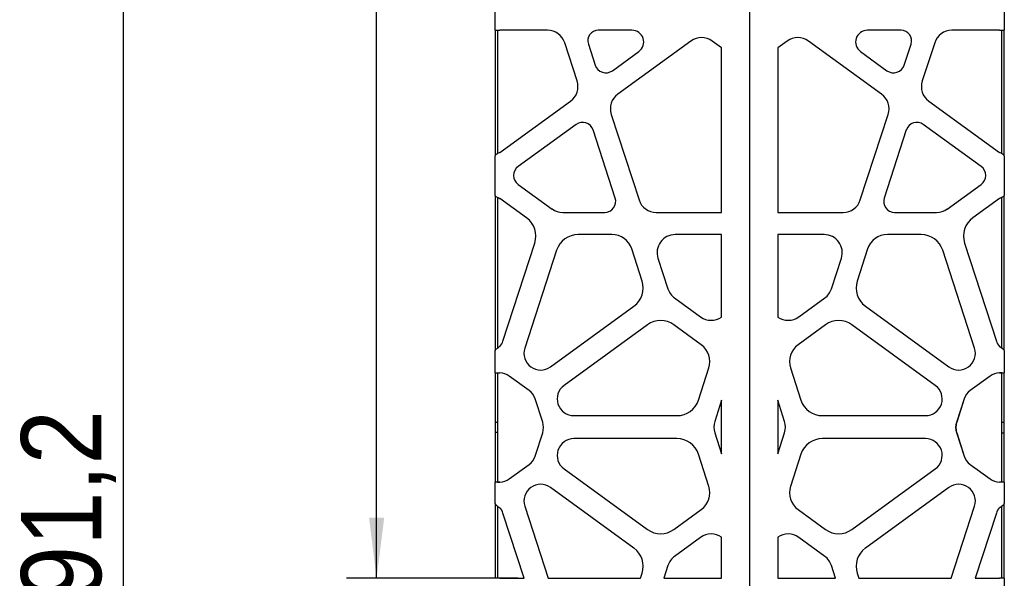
# Model space of a CAD drawing. Header units: millimetres. Extents: x -217 to 5933, y 23 to 4888.
# Tile 11 of 40: x 2431 to 2919, y 2752 to 3029. Entities that reach past the tile are written whole.
import ezdxf

# ---------------------------------------------------------------- set-up
doc = ezdxf.new("R2010")
doc.units = ezdxf.units.MM
doc.header["$LTSCALE"] = 15
doc.linetypes.add('SLD-Solido', pattern=[0])
doc.layers.add('QUOTE', color=1, linetype='SLD-Solido')
doc.styles.add('SLDTEXTSTYLE1', font='GOTHIC.TTF', dxfattribs={"width": 0.913})
doc.dimstyles.new('SLDDIMSTYLE0', dxfattribs={"dimtxt": 39.6875, "dimasz": 30, "dimexe": 0, "dimexo": 0.0625, "dimgap": 9.921875, "dimtad": 1, "dimdec": 1, "dimrnd": 1e-09, "dimzin": 12, "dimdsep": 46, "dimtxsty": 'SLDTEXTSTYLE1', "dimsah": 1, "dimcen": 0.09, "dimadec": 0, "dimazin": 3, "dimtfac": 1, "dimtdec": 1, "dimtofl": 0, "dimtmove": 0, "dimatfit": 3, "dimfxl": 1, "dimfrac": 2, "dimtolj": 1, "dimtzin": 12, "dimarcsym": 0})

# ---------------------------------------------------------------- blocks, each defined once
blk = doc.blocks.new('_D_3')
at = {"layer": 'QUOTE', "transparency": 16777216}
for p, q in [((2651.83, 3863.81), (2593.13, 3863.81)), ((2608.13, 2751.87), (2608.13, 3863.81)), ((2678.2, 2751.87), (2593.13, 2751.87))]:
    blk.add_line(p, q, dxfattribs=at)
for points in [[(2608.13, 3863.81), (2604.38, 3833.81), (2611.88, 3833.81)], [(2608.13, 2751.87), (2611.88, 2781.87), (2604.38, 2781.87)]]:
    blk.add_solid(points, dxfattribs=at)
at = {"layer": 'QUOTE', "transparency": 16777216, "insert": (2557.43, 3153.65), "char_height": 39.687, "attachment_point": 1, "rotation": 90, "style": 'SLDTEXTSTYLE1'}
blk.add_mtext('1111,9', dxfattribs=at)
blk = doc.blocks.new('_D_4')
at = {"layer": 'QUOTE', "transparency": 16777216}
for p, q in [((2651.83, 3863.81), (2467.63, 3863.81)), ((2482.63, 1772.61), (2482.63, 3863.81)), ((2654.23, 1772.61), (2467.63, 1772.61))]:
    blk.add_line(p, q, dxfattribs=at)
for points in [[(2482.63, 3863.81), (2478.88, 3833.81), (2486.38, 3833.81)], [(2482.63, 1772.61), (2486.38, 1802.61), (2478.88, 1802.61)]]:
    blk.add_solid(points, dxfattribs=at)
at = {"layer": 'QUOTE', "transparency": 16777216, "insert": (2431.94, 2687.09), "char_height": 39.687, "attachment_point": 1, "rotation": 90, "style": 'SLDTEXTSTYLE1'}
blk.add_mtext('2091,2', dxfattribs=at)

msp = doc.modelspace()

# ---------------------------------------------------------------- linework, layer by layer
for p, q in [((2793.03, 1773.81), (2793.03, 3863.81)), ((2666.83, 3023.64), (2666.83, 3034.15)), ((2919.23, 3034.15), (2919.23, 3023.64)), ((2666.83, 3023.64), (2669.23, 3023.64)), ((2666.83, 3023.64), (2666.83, 3017.44)), ((2668.03, 3023.64), (2668.03, 3017.44)), ((2692.81, 3023.64), (2669.23, 3023.64)), ((2734.7, 3023.64), (2718.02, 3023.64)), ((2868.04, 3023.64), (2851.36, 3023.64)), ((2916.83, 3023.64), (2893.25, 3023.64)), ((2916.83, 3023.64), (2919.23, 3023.64)), ((2918.03, 3017.44), (2918.03, 3023.64)), ((2919.23, 3017.44), (2919.23, 3023.64)), ((2666.83, 3017.44), (2666.83, 2998.52)), ((2668.03, 3017.44), (2668.03, 2998.52)), ((2707.49, 2998.52), (2701.35, 3017.44)), ((2713.07, 3016.82), (2716.47, 3006.37)), ((2763.89, 3018.29), (2727.66, 2991.97)), ((2779.12, 3014.89), (2774.44, 3018.29)), ((2811.62, 3018.29), (2806.94, 3014.89)), ((2858.4, 2991.97), (2822.17, 3018.29)), ((2869.6, 3006.37), (2872.99, 3016.82)), ((2884.72, 3017.44), (2878.57, 2998.52)), ((2918.03, 2998.52), (2918.03, 3017.44)), ((2919.23, 2998.52), (2919.23, 3017.44)), ((2725.02, 3003.59), (2738.12, 3013.11)), ((2779.12, 2933.3), (2779.12, 3014.89)), ((2806.94, 3014.89), (2806.94, 2933.3)), ((2847.94, 3013.11), (2861.05, 3003.59)), ((2666.83, 2998.52), (2666.83, 2988.49)), ((2668.03, 2998.52), (2668.03, 2988.49)), ((2918.03, 2988.49), (2918.03, 2998.52)), ((2919.23, 2988.49), (2919.23, 2998.52)), ((2666.83, 2988.49), (2666.83, 2962.26)), ((2668.03, 2988.49), (2668.03, 2962.44)), ((2669.23, 2963.06), (2704.23, 2988.49)), ((2881.83, 2988.49), (2916.83, 2963.06)), ((2918.03, 2962.44), (2918.03, 2988.49)), ((2919.23, 2962.26), (2919.23, 2988.49)), ((2724.4, 2981.94), (2738.19, 2939.5)), ((2847.87, 2939.5), (2861.66, 2981.94)), ((2706.99, 2976.95), (2678.26, 2956.08)), ((2907.8, 2956.08), (2879.08, 2976.95)), ((2726.36, 2940.45), (2715.39, 2974.22)), ((2870.67, 2974.22), (2859.7, 2940.45)), ((2666.83, 2962.26), (2666.83, 2961.42)), ((2919.23, 2961.36), (2919.23, 2962.26)), ((2666.83, 2941.7), (2666.83, 2961.42)), ((2919.23, 2961.42), (2919.23, 2941.7)), ((2678.26, 2947.24), (2695.09, 2935.01)), ((2890.97, 2935.01), (2907.8, 2947.24)), ((2666.83, 2941.73), (2666.83, 2940.48)), ((2666.83, 2940.48), (2666.83, 2930.64)), ((2668.03, 2940.48), (2668.03, 2930.64)), ((2668.76, 2940.48), (2669.23, 2940.26)), ((2682.47, 2930.64), (2669.23, 2940.26)), ((2916.83, 2940.26), (2903.59, 2930.64)), ((2918.03, 2940.48), (2918.03, 2940.96)), ((2918.03, 2930.64), (2918.03, 2940.48)), ((2919.23, 2940.48), (2919.23, 2941.7)), ((2919.23, 2930.64), (2919.23, 2940.48)), ((2700.37, 2933.3), (2721.17, 2933.3)), ((2746.73, 2933.3), (2779.12, 2933.3)), ((2806.94, 2933.3), (2839.34, 2933.3)), ((2864.89, 2933.3), (2885.7, 2933.3)), ((2666.83, 2930.64), (2666.83, 2918.13)), ((2668.03, 2930.64), (2668.03, 2918.13)), ((2918.03, 2918.13), (2918.03, 2930.64)), ((2919.23, 2918.13), (2919.23, 2930.64)), ((2724.76, 2922.34), (2708.01, 2922.34)), ((2779.12, 2922.34), (2756.12, 2922.34)), ((2779.12, 2881.44), (2779.12, 2922.34)), ((2829.95, 2922.34), (2806.94, 2922.34)), ((2806.94, 2922.34), (2806.94, 2881.44)), ((2878.06, 2922.34), (2861.31, 2922.34)), ((2666.83, 2918.13), (2666.83, 2869.55)), ((2668.03, 2918.13), (2668.03, 2869.55)), ((2670.75, 2869.55), (2686.54, 2918.13)), ((2697.36, 2914.61), (2681.58, 2866.03)), ((2739.74, 2899.29), (2734.56, 2915.22)), ((2851.5, 2915.22), (2846.33, 2899.29)), ((2904.49, 2866.03), (2888.7, 2914.61)), ((2899.53, 2918.13), (2915.31, 2869.55)), ((2918.03, 2869.55), (2918.03, 2918.13)), ((2919.23, 2869.55), (2919.23, 2918.13)), ((2747.58, 2910.6), (2752.52, 2895.41)), ((2833.54, 2895.41), (2838.48, 2910.6)), ((2755.78, 2890.92), (2768.7, 2881.53)), ((2817.36, 2881.53), (2830.28, 2890.92)), ((2694.35, 2856.75), (2735.67, 2886.78)), ((2850.39, 2886.78), (2891.72, 2856.75)), ((2742.36, 2877.57), (2701.04, 2847.54)), ((2769.07, 2867.72), (2755.52, 2877.57)), ((2830.54, 2877.57), (2816.99, 2867.72)), ((2885.03, 2847.54), (2843.7, 2877.57)), ((2666.83, 2869.55), (2666.83, 2864.74)), ((2668.03, 2869.55), (2668.03, 2865.82)), ((2918.03, 2865.93), (2918.03, 2869.55)), ((2919.23, 2864.77), (2919.23, 2869.55)), ((2666.83, 2853.73), (2666.83, 2864.77)), ((2919.23, 2864.77), (2919.23, 2853.73)), ((2767.64, 2840.26), (2772.82, 2856.19)), ((2813.25, 2856.19), (2818.42, 2840.26)), ((2666.83, 2853.73), (2666.83, 2852.14)), ((2666.83, 2852.14), (2666.83, 2844.98)), ((2668.03, 2853.73), (2668.03, 2852.14)), ((2668.03, 2852.14), (2668.03, 2844.98)), ((2668.78, 2853.73), (2669.23, 2853.73)), ((2683.69, 2844.98), (2673.83, 2852.14)), ((2912.18, 2852.14), (2902.32, 2844.98)), ((2912.23, 2852.14), (2902.37, 2844.98)), ((2918.05, 2853.73), (2917.28, 2853.73)), ((2918.03, 2853.73), (2919.23, 2853.73)), ((2918.03, 2853.73), (2918.03, 2853.73)), ((2918.03, 2852.14), (2918.03, 2853.73)), ((2918.03, 2844.98), (2918.03, 2852.14)), ((2919.23, 2853.73), (2919.23, 2853.73)), ((2919.23, 2852.14), (2919.23, 2853.73)), ((2919.23, 2844.98), (2919.23, 2852.14)), ((2666.83, 2844.98), (2666.83, 2840.81)), ((2666.83, 2840.81), (2666.83, 2829.16)), ((2668.03, 2844.98), (2668.03, 2840.81)), ((2668.03, 2840.81), (2668.03, 2829.16)), ((2690.45, 2829.34), (2686.73, 2840.81)), ((2899.29, 2840.81), (2895.51, 2829.16)), ((2899.34, 2840.81), (2895.62, 2829.34)), ((2918.03, 2840.81), (2918.03, 2844.98)), ((2918.03, 2829.34), (2918.03, 2840.81)), ((2919.23, 2840.81), (2919.23, 2844.98)), ((2919.23, 2829.34), (2919.23, 2840.81)), ((2779.12, 2840.13), (2775.7, 2829.61)), ((2779.12, 2813.54), (2779.12, 2840.13)), ((2806.94, 2840.13), (2806.94, 2813.54)), ((2810.36, 2829.61), (2806.94, 2840.13)), ((2705.92, 2832.53), (2757, 2832.53)), ((2829.07, 2832.53), (2880.15, 2832.53)), ((2668.03, 2829.16), (2666.83, 2829.16)), ((2666.83, 2829.16), (2666.83, 2824.11)), ((2668.03, 2829.16), (2668.03, 2824.11)), ((2918.03, 2829.34), (2919.23, 2829.34)), ((2918.03, 2823.94), (2918.03, 2829.34)), ((2919.23, 2823.94), (2919.23, 2829.34)), ((2668.03, 2824.11), (2666.83, 2824.11)), ((2666.83, 2824.11), (2666.83, 2812.47)), ((2668.03, 2824.11), (2668.03, 2812.47)), ((2686.72, 2812.47), (2690.45, 2823.94)), ((2757, 2821.15), (2705.92, 2821.15)), ((2775.7, 2824.07), (2779.12, 2813.54)), ((2806.94, 2813.54), (2810.36, 2824.07)), ((2880.15, 2821.15), (2829.07, 2821.15)), ((2895.51, 2824.11), (2899.29, 2812.47)), ((2895.62, 2823.94), (2899.34, 2812.47)), ((2918.03, 2823.94), (2919.23, 2823.94)), ((2918.03, 2812.47), (2918.03, 2823.94)), ((2919.23, 2812.47), (2919.23, 2823.94)), ((2666.83, 2812.47), (2666.83, 2808.29)), ((2668.03, 2812.47), (2668.03, 2808.29)), ((2772.82, 2797.48), (2767.64, 2813.41)), ((2818.42, 2813.41), (2813.25, 2797.48)), ((2918.03, 2808.3), (2918.03, 2812.47)), ((2919.23, 2808.3), (2919.23, 2812.47)), ((2666.83, 2808.29), (2666.83, 2801.14)), ((2668.03, 2808.29), (2668.03, 2801.14)), ((2673.83, 2801.13), (2683.69, 2808.3)), ((2701.04, 2806.14), (2742.36, 2776.11)), ((2843.7, 2776.11), (2885.03, 2806.14)), ((2902.32, 2808.29), (2912.18, 2801.14)), ((2902.37, 2808.3), (2912.23, 2801.13)), ((2918.03, 2801.13), (2918.03, 2808.3)), ((2919.23, 2801.13), (2919.23, 2808.3)), ((2666.83, 2801.14), (2666.83, 2799.54)), ((2668.03, 2801.14), (2668.03, 2799.54)), ((2918.03, 2799.54), (2918.03, 2801.13)), ((2919.23, 2799.54), (2919.23, 2801.13)), ((2666.83, 2788.91), (2666.83, 2799.54)), ((2668.03, 2799.54), (2666.83, 2799.54)), ((2666.83, 2799.54), (2666.83, 2799.54)), ((2668.03, 2799.54), (2668.03, 2799.54)), ((2669.23, 2799.55), (2668.78, 2799.54)), ((2735.67, 2766.9), (2694.35, 2796.92)), ((2891.72, 2796.92), (2850.39, 2766.9)), ((2919.23, 2799.54), (2919.23, 2788.91)), ((2666.83, 2788.91), (2666.83, 2784.13)), ((2668.03, 2787.65), (2668.03, 2784.13)), ((2681.58, 2787.65), (2693.2, 2751.87)), ((2892.86, 2751.87), (2904.49, 2787.65)), ((2918.03, 2784.13), (2918.03, 2787.83)), ((2919.23, 2784.13), (2919.23, 2788.94)), ((2666.83, 2784.13), (2666.83, 2751.87)), ((2668.03, 2784.13), (2668.03, 2751.87)), ((2681.23, 2751.87), (2670.75, 2784.13)), ((2755.52, 2776.11), (2769.07, 2785.96)), ((2816.99, 2785.96), (2830.54, 2776.11)), ((2915.31, 2784.13), (2904.83, 2751.87)), ((2918.03, 2751.87), (2918.03, 2784.13)), ((2919.23, 2751.87), (2919.23, 2784.13)), ((2768.7, 2772.14), (2755.78, 2762.75)), ((2779.12, 2751.87), (2779.12, 2772.23)), ((2806.94, 2772.23), (2806.94, 2751.87)), ((2830.28, 2762.75), (2817.36, 2772.14)), ((2752.52, 2758.27), (2750.44, 2751.87)), ((2835.62, 2751.87), (2833.54, 2758.27)), ((2738.92, 2751.87), (2739.74, 2754.39)), ((2846.33, 2754.39), (2847.15, 2751.87)), ((2669.23, 2751.87), (2666.83, 2751.87)), ((2669.23, 2751.87), (2681.23, 2751.87)), ((2693.2, 2751.87), (2738.92, 2751.87)), ((2750.44, 2751.87), (2779.12, 2751.87)), ((2806.94, 2751.87), (2835.62, 2751.87)), ((2847.15, 2751.87), (2892.86, 2751.87)), ((2904.83, 2751.87), (2916.83, 2751.87)), ((2919.23, 2751.87), (2916.83, 2751.87)), ((2919.23, 2751.87), (2919.23, 1775.01))]:
    msp.add_line(p, q)
for centre, radius, start, end in [((2692.81, 3014.67), 8.97, 18, 90), ((2718.02, 3018.43), 5.21, 90, 198), ((2734.7, 3017.82), 5.82, 306, 90), ((2851.36, 3017.82), 5.82, 90, 234), ((2868.04, 3018.43), 5.21, 342, 90), ((2893.25, 3014.67), 8.97, 90, 162), ((2769.17, 3011.03), 8.97, 54, 126), ((2816.9, 3011.03), 8.97, 54, 126), ((2721.75, 3008.09), 5.56, 198, 306), ((2864.31, 3008.09), 5.56, 234, 342), ((2698.96, 2995.75), 8.97, 306, 18), ((2887.1, 2995.75), 8.97, 162, 234), ((2732.94, 2984.71), 8.97, 126, 198), ((2853.13, 2984.71), 8.97, 342, 54), ((2710.2, 2972.53), 5.46, 18, 126), ((2875.87, 2972.53), 5.46, 54, 162), ((2681.47, 2951.66), 5.46, 126, 234), ((2904.59, 2951.66), 5.46, 306, 54), ((2721.17, 2938.76), 5.46, 270, 18), ((2746.73, 2942.27), 8.97, 198, 270), ((2839.34, 2942.27), 8.97, 270, 342), ((2864.89, 2938.76), 5.46, 162, 270), ((2700.37, 2942.27), 8.97, 234, 270), ((2885.7, 2942.27), 8.97, 270, 306), ((2675.89, 2921.59), 11.19, 342, 54), ((2910.17, 2921.59), 11.19, 126, 198), ((2708.01, 2911.15), 11.19, 90, 162), ((2724.76, 2912.03), 10.31, 18, 90), ((2756.12, 2913.37), 8.97, 90, 198), ((2829.95, 2913.37), 8.97, 342, 90), ((2861.31, 2912.03), 10.31, 90, 162), ((2878.06, 2911.15), 11.19, 18, 90), ((2729.09, 2895.83), 11.19, 306, 18), ((2856.97, 2895.83), 11.19, 162, 234), ((2761.05, 2898.18), 8.97, 198, 234), ((2825.01, 2898.18), 8.97, 306, 342), ((2748.94, 2868.51), 11.19, 54, 126), ((2773.97, 2888.79), 8.97, 234, 304.9938), ((2812.09, 2888.79), 8.97, 235.0062, 306), ((2837.12, 2868.51), 11.19, 54, 126), ((2662.86, 2872.11), 8.3, 320.1799, 342), ((2923.2, 2872.11), 8.3, 198, 219.8201), ((2689.47, 2863.46), 8.3, 162, 306), ((2763.01, 2859.38), 10.31, 342, 54), ((2823.05, 2859.38), 10.31, 126, 198), ((2896.59, 2863.46), 8.3, 234, 18), ((2668.93, 2845.39), 8.34, 54.0316, 87.9183), ((2917.09, 2845.39), 8.34, 91.7435, 125.9931), ((2917.14, 2845.39), 8.34, 92.0817, 125.9684), ((2705.92, 2840.83), 8.3, 126, 270), ((2880.15, 2840.83), 8.3, 270, 54), ((2678.79, 2838.23), 8.35, 17.9905, 54.012), ((2757, 2843.72), 11.19, 270, 342), ((2829.07, 2843.72), 11.19, 198, 270), ((2907.22, 2838.23), 8.34, 125.988, 162.0047), ((2907.28, 2838.23), 8.35, 125.988, 162.0095), ((2680.44, 2826.64), 10.36, 344.891, 15.109), ((2784.23, 2826.84), 8.97, 162, 198), ((2801.83, 2826.84), 8.97, 342, 18), ((2902.27, 2826.64), 7.22, 159.5131, 200.4869), ((2905.62, 2826.64), 10.36, 164.891, 195.109), ((2705.92, 2812.85), 8.3, 90, 234), ((2757, 2809.95), 11.19, 18, 90), ((2829.07, 2809.95), 11.19, 90, 162), ((2880.15, 2812.85), 8.3, 306, 90), ((2678.79, 2815.04), 8.34, 305.9925, 342.0167), ((2907.22, 2815.04), 8.34, 197.988, 234.0075), ((2907.28, 2815.04), 8.34, 197.9833, 234.0075), ((2668.93, 2807.88), 8.34, 272.0817, 305.9684), ((2917.09, 2807.88), 8.34, 233.9889, 268.2563), ((2917.14, 2807.88), 8.34, 234.0316, 267.9183), ((2689.47, 2790.21), 8.3, 54, 198), ((2763.01, 2794.3), 10.31, 306, 18), ((2823.05, 2794.3), 10.31, 162, 234), ((2896.59, 2790.21), 8.3, 342, 126), ((2662.86, 2781.57), 8.3, 18, 39.8201), ((2923.2, 2781.57), 8.3, 140.1799, 162), ((2748.94, 2785.16), 11.19, 234, 306), ((2773.97, 2764.88), 8.97, 55.0062, 126), ((2812.09, 2764.88), 8.97, 54, 124.9938), ((2837.12, 2785.16), 11.19, 234, 306), ((2729.09, 2757.85), 11.19, 342, 54), ((2761.05, 2755.5), 8.97, 126, 162), ((2825.01, 2755.5), 8.97, 18, 54), ((2856.97, 2757.85), 11.19, 126, 198)]:
    msp.add_arc(centre, radius, start, end)
for points, knots in [([(2667.71, 2962.26), (2667.57, 2962.18), (2667.31, 2962.02), (2667.04, 2961.8), (2666.86, 2961.6), (2666.84, 2961.48), (2666.83, 2961.42)], [0, 0, 0, 0, 0.266597, 0.522022, 0.76643, 1, 1, 1, 1]), ([(2918.35, 2962.26), (2918.14, 2962.4), (2917.9, 2962.53), (2917.38, 2962.8), (2917.11, 2962.93), (2916.83, 2963.06)], [0, 0, 0, 0, 0.5, 0.5, 1, 1, 1, 1]), ([(2919.23, 2961.42), (2919.23, 2961.44), (2919.23, 2961.47), (2919.21, 2961.53), (2919.19, 2961.58), (2919.15, 2961.64), (2919.11, 2961.7), (2919.05, 2961.76), (2918.98, 2961.83), (2918.9, 2961.9), (2918.82, 2961.96), (2918.72, 2962.04), (2918.61, 2962.11), (2918.49, 2962.19), (2918.4, 2962.24), (2918.35, 2962.26)], [0, 0, 0, 0, 0.070716, 0.142446, 0.215197, 0.288974, 0.363783, 0.439629, 0.516518, 0.594453, 0.673441, 0.753486, 0.834591, 0.916761, 1, 1, 1, 1]), ([(2666.83, 2941.7), (2666.85, 2941.64), (2666.89, 2941.5), (2667.24, 2941.22), (2667.87, 2940.88), (2668.45, 2940.62), (2668.76, 2940.48)], [0, 0, 0, 0, 0.2012423, 0.4348362, 0.7010424, 1, 1, 1, 1]), ([(2917.3, 2940.48), (2917.35, 2940.51), (2917.45, 2940.56), (2917.59, 2940.62), (2917.72, 2940.69), (2917.84, 2940.75), (2917.95, 2940.8), (2918.06, 2940.85), (2918.15, 2940.9), (2918.23, 2940.95), (2918.3, 2940.98), (2918.37, 2941.02), (2918.42, 2941.05), (2918.47, 2941.08), (2918.51, 2941.1), (2918.55, 2941.12), (2918.58, 2941.14), (2918.63, 2941.16), (2918.71, 2941.2), (2918.81, 2941.25), (2918.89, 2941.3), (2918.97, 2941.35), (2919.04, 2941.4), (2919.1, 2941.45), (2919.15, 2941.5), (2919.19, 2941.55), (2919.21, 2941.6), (2919.23, 2941.65), (2919.23, 2941.69), (2919.23, 2941.7)], [0, 0, 0, 0, 0.0488064, 0.0950357, 0.1386882, 0.1797638, 0.2182626, 0.2541847, 0.2875305, 0.3183001, 0.3464941, 0.3721129, 0.3951573, 0.4156284, 0.4335277, 0.4488578, 0.4616225, 0.4718287, 0.5197904, 0.5677628, 0.6157459, 0.6637398, 0.7117444, 0.7597599, 0.8077861, 0.8558233, 0.9038713, 0.9519302, 1, 1, 1, 1]), ([(2669.23, 2866.8), (2668.86, 2866.54), (2668.28, 2866.15), (2667.62, 2865.61), (2667.19, 2865.32), (2666.89, 2865.04), (2666.85, 2864.86), (2666.83, 2864.77)], [0, 0, 0, 0, 0.313351, 0.488627, 0.666523, 0.813895, 1, 1, 1, 1]), ([(2919.23, 2864.77), (2919.23, 2864.79), (2919.23, 2864.82), (2919.21, 2864.88), (2919.19, 2864.94), (2919.16, 2864.99), (2919.13, 2865.05), (2919.08, 2865.1), (2919.04, 2865.15), (2918.99, 2865.2), (2918.94, 2865.25), (2918.89, 2865.3), (2918.83, 2865.34), (2918.78, 2865.39), (2918.73, 2865.43), (2918.67, 2865.47), (2918.62, 2865.51), (2918.57, 2865.55), (2918.53, 2865.59), (2918.44, 2865.65), (2918.32, 2865.76), (2918.13, 2865.9), (2917.92, 2866.06), (2917.68, 2866.23), (2917.42, 2866.41), (2917.13, 2866.6), (2916.93, 2866.73), (2916.83, 2866.8)], [0, 0, 0, 0, 0.038692, 0.07607, 0.112137, 0.146892, 0.180336, 0.212471, 0.243298, 0.272819, 0.301034, 0.327946, 0.353556, 0.377867, 0.400883, 0.422606, 0.44304, 0.462191, 0.480063, 0.496665, 0.555499, 0.618686, 0.686228, 0.758129, 0.83439, 0.915013, 1, 1, 1, 1]), ([(2917.02, 2853.73), (2917.16, 2853.73), (2917.3, 2853.73), (2917.54, 2853.73), (2917.65, 2853.73), (2917.84, 2853.73), (2917.91, 2853.73), (2918.01, 2853.73), (2918.03, 2853.73), (2918.03, 2853.73)], [0, 0, 0, 0, 0.25, 0.25, 0.5, 0.5, 0.75, 0.75, 1, 1, 1, 1]), ([(2918.03, 2853.73), (2918.03, 2853.73), (2918.01, 2853.73), (2917.91, 2853.73), (2917.84, 2853.73), (2917.67, 2853.73), (2917.56, 2853.73), (2917.32, 2853.73), (2917.19, 2853.73), (2917.06, 2853.73)], [0, 0, 0, 0, 0.25, 0.25, 0.5, 0.5, 0.75, 0.75, 1, 1, 1, 1]), ([(2917.21, 2853.73), (2917.49, 2853.73), (2917.76, 2853.73), (2918.25, 2853.73), (2918.47, 2853.73), (2918.84, 2853.73), (2918.99, 2853.73), (2919.18, 2853.73), (2919.23, 2853.73), (2919.23, 2853.73)], [0, 0, 0, 0, 0.25, 0.25, 0.5, 0.5, 0.75, 0.75, 1, 1, 1, 1]), ([(2668.02, 2799.54), (2668.03, 2799.54), (2668.26, 2799.54), (2668.56, 2799.54), (2668.85, 2799.54)], [0, 0, 0, 0, 0.055777, 1, 1, 1, 1]), ([(2919.23, 2799.54), (2919.23, 2799.54), (2919.18, 2799.54), (2918.99, 2799.54), (2918.84, 2799.54), (2918.47, 2799.54), (2918.25, 2799.54), (2917.76, 2799.54), (2917.49, 2799.54), (2917.21, 2799.54)], [0, 0, 0, 0, 0.25, 0.25, 0.5, 0.5, 0.75, 0.75, 1, 1, 1, 1]), ([(2666.83, 2788.91), (2666.85, 2788.83), (2666.88, 2788.67), (2667.14, 2788.4), (2667.59, 2788.05), (2668.3, 2787.5), (2668.9, 2787.1), (2669.23, 2786.88)], [0, 0, 0, 0, 0.163917, 0.301402, 0.496948, 0.721966, 1, 1, 1, 1]), ([(2916.83, 2786.88), (2916.88, 2786.92), (2916.99, 2786.99), (2917.14, 2787.09), (2917.28, 2787.19), (2917.41, 2787.28), (2917.54, 2787.37), (2917.65, 2787.45), (2917.76, 2787.53), (2917.86, 2787.6), (2917.95, 2787.67), (2918.04, 2787.73), (2918.11, 2787.79), (2918.18, 2787.85), (2918.25, 2787.89), (2918.3, 2787.94), (2918.35, 2787.98), (2918.39, 2788.01), (2918.44, 2788.05), (2918.5, 2788.09), (2918.58, 2788.15), (2918.67, 2788.22), (2918.78, 2788.29), (2918.88, 2788.37), (2918.99, 2788.46), (2919.08, 2788.56), (2919.16, 2788.67), (2919.22, 2788.79), (2919.23, 2788.87), (2919.23, 2788.91)], [0, 0, 0, 0, 0.04418, 0.086434, 0.126761, 0.165161, 0.201635, 0.236183, 0.268805, 0.2995, 0.32827, 0.355113, 0.380032, 0.403025, 0.424094, 0.443239, 0.46046, 0.47576, 0.48914, 0.51233, 0.541686, 0.577232, 0.618981, 0.666941, 0.721116, 0.781508, 0.84812, 0.92095, 1, 1, 1, 1])]:
    msp.add_open_spline(points, degree=3, knots=knots)
for points in [[(2669.23, 2963.06), (2668.95, 2962.93), (2668.4, 2962.66), (2667.94, 2962.4), (2667.71, 2962.26)], [(2916.83, 2940.26), (2916.99, 2940.33), (2917.15, 2940.41), (2917.3, 2940.48)], [(2666.83, 2853.73), (2666.86, 2853.73), (2666.92, 2853.73), (2667.35, 2853.73), (2667.98, 2853.73), (2668.51, 2853.73), (2668.78, 2853.73)], [(2916.83, 2853.73), (2916.96, 2853.73), (2917.09, 2853.73), (2917.21, 2853.73)], [(2917.28, 2853.73), (2917.14, 2853.73), (2916.98, 2853.73), (2916.83, 2853.73)], [(2668.78, 2799.54), (2668.51, 2799.54), (2667.98, 2799.54), (2667.35, 2799.54), (2666.92, 2799.54), (2666.86, 2799.54), (2666.83, 2799.54)], [(2669.01, 2799.54), (2668.87, 2799.54), (2668.61, 2799.54), (2668.29, 2799.54), (2668.07, 2799.54), (2668.05, 2799.54), (2668.03, 2799.54)], [(2668.03, 2799.54), (2668.05, 2799.54), (2668.08, 2799.54), (2668.3, 2799.54), (2668.63, 2799.54), (2668.91, 2799.54), (2669.04, 2799.54)], [(2917.21, 2799.54), (2917.09, 2799.54), (2916.96, 2799.54), (2916.83, 2799.54)]]:
    msp.add_open_spline(points, degree=3)

# ---------------------------------------------------------------- dimensions: what is measured, and where the dimension line sits
at = {"layer": 'QUOTE'}
for base, p1, picture, middle in [((2482.63, 3863.81), (2669.23, 1772.61), '_D_4', (2482.63, 2767.72)), ((2608.13, 3863.81), (2693.2, 2751.87), '_D_3', (2608.13, 3234.27))]:
    dim = msp.add_linear_dim(base=base, p1=p1, p2=(2666.83, 3863.81), angle=90, dimstyle='SLDDIMSTYLE0', dxfattribs=at)
    dim.commit()
    dim.dimension.update_dxf_attribs({"geometry": picture, "text_midpoint": middle, "dimtype": 160})

doc.saveas('drawing.dxf')
